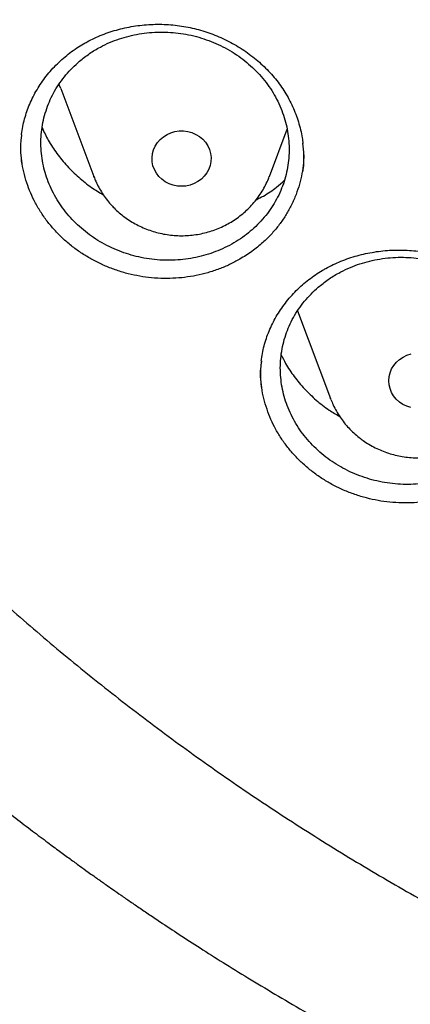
# Model space of a CAD drawing. Header units: millimetres. Extents: x 8 to 806, y 12 to 1720.
# Tile 72 of 131: x 377.15 to 382.43, y 1537.89 to 1551.21. Entities that reach past the tile are written whole.
import ezdxf

# ---------------------------------------------------------------- set-up
doc = ezdxf.new("R2010")
doc.units = ezdxf.units.MM

msp = doc.modelspace()

# ---------------------------------------------------------------- linework, layer by layer
at = {"color": 7, "linetype": 'Continuous', "lineweight": 30}
for p, q in [((377.703, 1550.281), (378.15, 1549.093)), ((380.526, 1549.093), (380.767, 1549.734)), ((378.152, 1549.086), (378.15, 1549.093)), ((380.907, 1547.274), (381.354, 1546.086)), ((381.358, 1546.075), (381.354, 1546.086))]:
    msp.add_line(p, q, dxfattribs=at)
at = {"color": 7, "linetype": 'Continuous', "lineweight": 30, "flags": 128}
for points in [[(377.703, 1550.281), (377.687, 1550.325), (377.68, 1550.346)], [(379.031, 1549.093), (378.997, 1549.137), (378.97, 1549.186), (378.951, 1549.238), (378.94, 1549.292), (378.938, 1549.346), (378.944, 1549.401), (378.959, 1549.454), (378.981, 1549.504), (379.012, 1549.551), (379.049, 1549.594), (379.092, 1549.63), (379.141, 1549.661), (379.193, 1549.684), (379.249, 1549.7), (379.307, 1549.708), (379.365, 1549.709), (379.423, 1549.701), (379.479, 1549.685), (379.532, 1549.662), (379.581, 1549.632), (379.625, 1549.596), (379.662, 1549.554), (379.693, 1549.507), (379.716, 1549.457), (379.731, 1549.404), (379.737, 1549.349), (379.736, 1549.295), (379.725, 1549.241), (379.707, 1549.189), (379.68, 1549.14), (379.646, 1549.095), (379.606, 1549.056), (379.56, 1549.022), (379.509, 1548.995), (379.455, 1548.975), (379.398, 1548.963), (379.339, 1548.959), (379.281, 1548.963), (379.224, 1548.974), (379.17, 1548.994), (379.118, 1549.02), (379.072, 1549.054), (379.031, 1549.093)], [(382.285, 1546.04), (382.244, 1546.078), (382.208, 1546.122), (382.18, 1546.17), (382.159, 1546.221), (382.147, 1546.274), (382.143, 1546.329), (382.147, 1546.384), (382.16, 1546.437), (382.181, 1546.488), (382.21, 1546.536), (382.246, 1546.579), (382.288, 1546.617), (382.336, 1546.649), (382.388, 1546.673), (382.443, 1546.691)], [(382.44, 1545.965), (382.385, 1545.983), (382.333, 1546.008), (382.285, 1546.04)]]:
    msp.add_lwpolyline(points, dxfattribs=at)
at = {"color": 7, "linetype": 'Continuous', "lineweight": 30}
for points, knots in [([(364.404, 1568.108), (364.401, 1568.073), (364.397, 1568.002), (364.39, 1567.885), (364.384, 1567.76), (364.376, 1567.629), (364.368, 1567.488), (364.36, 1567.337), (364.351, 1567.158), (364.343, 1566.949), (364.334, 1566.709), (364.327, 1566.42), (364.322, 1566.078), (364.321, 1565.679), (364.326, 1565.251), (364.337, 1564.792), (364.357, 1564.306), (364.386, 1563.804), (364.423, 1563.299), (364.468, 1562.797), (364.522, 1562.296), (364.583, 1561.796), (364.67, 1561.171), (364.792, 1560.422), (364.959, 1559.552), (365.111, 1558.863), (365.234, 1558.352), (365.319, 1558.017), (365.407, 1557.688), (365.494, 1557.373), (365.578, 1557.081), (365.657, 1556.816), (365.73, 1556.577), (365.797, 1556.365), (365.857, 1556.178), (365.91, 1556.018), (365.955, 1555.883), (365.99, 1555.779), (366.017, 1555.699), (366.041, 1555.631), (366.067, 1555.555), (366.098, 1555.466), (366.135, 1555.362), (366.181, 1555.233), (366.238, 1555.076), (366.308, 1554.888), (366.387, 1554.679), (366.476, 1554.448), (366.576, 1554.195), (366.686, 1553.926), (366.801, 1553.649), (366.963, 1553.272), (367.173, 1552.801), (367.436, 1552.243), (367.735, 1551.637), (368.074, 1550.988), (368.455, 1550.3), (368.847, 1549.632), (369.288, 1548.918), (369.786, 1548.158), (370.348, 1547.354), (370.935, 1546.566), (371.471, 1545.888), (371.952, 1545.309), (372.374, 1544.821), (372.819, 1544.326), (373.288, 1543.825), (373.747, 1543.355), (374.192, 1542.916), (374.62, 1542.508), (375.066, 1542.099), (375.527, 1541.69), (375.942, 1541.336), (376.296, 1541.042), (376.579, 1540.814), (376.843, 1540.604), (377.089, 1540.413), (377.315, 1540.24), (377.512, 1540.092), (377.681, 1539.966), (377.825, 1539.861), (377.954, 1539.767), (378.06, 1539.69), (378.143, 1539.631), (378.203, 1539.589), (378.257, 1539.551), (378.323, 1539.504), (378.412, 1539.442), (378.522, 1539.365), (378.646, 1539.279), (378.781, 1539.187), (378.927, 1539.088), (379.114, 1538.963), (379.348, 1538.809), (379.634, 1538.624), (379.947, 1538.426), (380.287, 1538.217), (380.653, 1537.998), (381.037, 1537.773), (381.43, 1537.55), (381.826, 1537.332), (382.324, 1537.067), (382.924, 1536.76), (383.626, 1536.42), (384.325, 1536.1), (385.055, 1535.784), (385.816, 1535.476), (386.606, 1535.177), (387.39, 1534.901), (388.172, 1534.646), (388.949, 1534.411), (389.725, 1534.196), (390.498, 1533.999), (391.273, 1533.819), (392.126, 1533.641), (393.058, 1533.47), (394.069, 1533.312), (395.081, 1533.183), (396.096, 1533.082), (397.114, 1533.009), (398.133, 1532.964), (399.154, 1532.947), (400.174, 1532.958), (401.194, 1532.998), (402.212, 1533.065), (403.228, 1533.161), (404.24, 1533.285), (405.248, 1533.436), (406.179, 1533.601), (407.033, 1533.775), (407.814, 1533.951), (408.597, 1534.146), (409.386, 1534.361), (410.176, 1534.595), (410.968, 1534.85), (411.76, 1535.125), (412.556, 1535.422), (413.342, 1535.737), (414.116, 1536.069), (414.872, 1536.414), (415.615, 1536.774), (416.337, 1537.145), (417.037, 1537.524), (417.64, 1537.868), (418.152, 1538.173), (418.578, 1538.435), (418.994, 1538.7), (419.333, 1538.921), (419.589, 1539.092), (419.758, 1539.207), (419.903, 1539.306), (420.023, 1539.389), (420.119, 1539.456), (420.188, 1539.504), (420.234, 1539.537), (420.273, 1539.564), (420.319, 1539.597), (420.378, 1539.639), (420.448, 1539.689), (420.543, 1539.757), (420.668, 1539.848), (420.827, 1539.965), (421.028, 1540.114), (421.268, 1540.295), (421.543, 1540.507), (421.829, 1540.732), (422.143, 1540.985), (422.488, 1541.269), (422.863, 1541.587), (423.249, 1541.924), (423.645, 1542.282), (424.051, 1542.66), (424.438, 1543.034), (424.805, 1543.398), (425.145, 1543.746), (425.475, 1544.095), (425.79, 1544.437), (426.089, 1544.769), (426.386, 1545.11), (426.681, 1545.457), (426.972, 1545.809), (427.242, 1546.145), (427.494, 1546.467), (427.728, 1546.774), (427.946, 1547.065), (428.144, 1547.337), (428.331, 1547.599), (428.517, 1547.864), (428.713, 1548.149), (428.92, 1548.458), (429.139, 1548.794), (429.369, 1549.157), (429.609, 1549.546), (429.858, 1549.963), (430.094, 1550.374), (430.317, 1550.775), (430.526, 1551.162), (430.736, 1551.564), (430.939, 1551.968), (431.138, 1552.378), (431.328, 1552.784), (431.509, 1553.186), (431.674, 1553.566), (431.824, 1553.925), (431.961, 1554.262), (432.084, 1554.576), (432.195, 1554.868), (432.278, 1555.093), (432.336, 1555.254), (432.373, 1555.355), (432.404, 1555.443), (432.43, 1555.516), (432.451, 1555.577), (432.468, 1555.626), (432.487, 1555.682), (432.512, 1555.756), (432.547, 1555.857), (432.588, 1555.982), (432.641, 1556.141), (432.702, 1556.33), (432.77, 1556.546), (432.841, 1556.774), (432.912, 1557.013), (432.985, 1557.263), (433.071, 1557.571), (433.171, 1557.942), (433.283, 1558.381), (433.394, 1558.846), (433.495, 1559.299), (433.586, 1559.738), (433.667, 1560.158), (433.744, 1560.592), (433.832, 1561.128), (433.922, 1561.753), (434.007, 1562.456), (434.074, 1563.136), (434.124, 1563.793), (434.159, 1564.427), (434.181, 1565.038), (434.188, 1565.535), (434.189, 1565.923), (434.186, 1566.208), (434.181, 1566.487), (434.174, 1566.754), (434.165, 1567.007), (434.155, 1567.255), (434.144, 1567.493), (434.132, 1567.72), (434.119, 1567.922), (434.11, 1568.049), (434.106, 1568.108)], [0, 0, 0, 0, 0.000951, 0.00193, 0.003036, 0.004253, 0.00557, 0.006974, 0.008466, 0.010552, 0.012788, 0.015174, 0.018604, 0.022304, 0.026272, 0.03051, 0.035109, 0.039809, 0.0445, 0.049182, 0.053854, 0.058517, 0.063171, 0.071403, 0.079606, 0.08778, 0.090983, 0.094182, 0.097376, 0.100428, 0.103231, 0.105785, 0.10809, 0.110147, 0.111955, 0.113514, 0.114824, 0.115886, 0.116546, 0.117156, 0.117891, 0.118757, 0.119771, 0.120935, 0.122551, 0.124388, 0.126447, 0.128728, 0.13123, 0.133951, 0.136743, 0.139515, 0.145262, 0.150923, 0.1565, 0.163835, 0.171017, 0.178053, 0.185051, 0.193961, 0.202877, 0.211797, 0.220722, 0.226386, 0.232222, 0.238233, 0.244421, 0.250785, 0.255992, 0.261311, 0.266742, 0.272285, 0.27791, 0.2814, 0.284654, 0.287671, 0.290452, 0.292997, 0.295305, 0.297061, 0.298651, 0.300074, 0.30133, 0.302159, 0.302792, 0.303286, 0.303933, 0.304956, 0.306188, 0.307532, 0.308987, 0.310553, 0.31223, 0.315004, 0.318038, 0.32133, 0.324881, 0.328691, 0.332679, 0.336722, 0.340731, 0.344704, 0.351714, 0.358613, 0.3654, 0.372077, 0.379665, 0.387104, 0.394395, 0.401597, 0.408772, 0.415794, 0.42279, 0.429761, 0.436706, 0.445688, 0.454627, 0.463542, 0.472457, 0.481371, 0.490286, 0.4992, 0.508115, 0.517029, 0.525944, 0.534858, 0.543773, 0.552688, 0.561603, 0.568593, 0.575583, 0.582642, 0.589812, 0.597096, 0.604359, 0.61173, 0.61921, 0.626799, 0.634111, 0.641505, 0.648815, 0.655997, 0.663051, 0.669978, 0.674479, 0.678925, 0.683315, 0.687644, 0.689723, 0.691543, 0.693106, 0.69441, 0.695455, 0.696243, 0.696646, 0.696978, 0.697502, 0.698168, 0.698928, 0.699781, 0.70131, 0.703068, 0.705055, 0.708015, 0.711125, 0.714373, 0.717759, 0.721968, 0.726371, 0.73097, 0.735762, 0.74075, 0.745932, 0.750272, 0.754723, 0.75908, 0.763275, 0.767308, 0.771181, 0.775537, 0.77967, 0.783578, 0.787262, 0.79079, 0.794084, 0.797145, 0.799974, 0.80285, 0.805987, 0.809385, 0.813035, 0.816945, 0.821115, 0.825545, 0.830235, 0.834102, 0.838129, 0.842317, 0.846532, 0.850562, 0.854837, 0.85888, 0.862688, 0.866263, 0.869604, 0.872711, 0.875584, 0.878223, 0.879337, 0.880326, 0.881181, 0.881903, 0.882491, 0.882945, 0.883358, 0.884118, 0.885104, 0.886317, 0.887757, 0.88973, 0.891826, 0.894024, 0.896326, 0.898731, 0.901239, 0.905195, 0.909383, 0.913804, 0.918457, 0.922275, 0.926238, 0.930343, 0.934543, 0.941328, 0.94789, 0.954228, 0.960343, 0.966236, 0.971905, 0.977351, 0.980059, 0.98271, 0.985301, 0.987816, 0.990158, 0.992312, 0.994612, 0.996657, 0.99845, 1, 1, 1, 1]), ([(366.924, 1562.391), (366.938, 1562.26), (366.97, 1561.977), (367.027, 1561.542), (367.094, 1561.085), (367.169, 1560.63), (367.251, 1560.176), (367.34, 1559.722), (367.437, 1559.27), (367.54, 1558.82), (367.651, 1558.371), (367.77, 1557.924), (367.895, 1557.478), (368.028, 1557.035), (368.167, 1556.593), (368.314, 1556.153), (368.468, 1555.715), (368.629, 1555.28), (368.797, 1554.847), (368.971, 1554.416), (369.153, 1553.988), (369.342, 1553.562), (369.537, 1553.14), (369.739, 1552.72), (369.948, 1552.303), (370.164, 1551.889), (370.386, 1551.478), (370.615, 1551.07), (370.85, 1550.665), (371.092, 1550.264), (371.341, 1549.867), (371.595, 1549.473), (371.856, 1549.082), (372.123, 1548.696), (372.397, 1548.313), (372.676, 1547.934), (372.962, 1547.559), (373.254, 1547.188), (373.551, 1546.822), (373.855, 1546.459), (374.164, 1546.101), (374.479, 1545.748), (374.8, 1545.399), (375.126, 1545.054), (375.457, 1544.715), (375.795, 1544.379), (376.137, 1544.049), (376.485, 1543.724), (376.838, 1543.403), (377.196, 1543.088), (377.559, 1542.778), (377.927, 1542.473), (378.3, 1542.173), (378.678, 1541.879), (379.06, 1541.589), (379.447, 1541.306), (379.839, 1541.028), (380.235, 1540.755), (380.635, 1540.488), (381.04, 1540.227), (381.449, 1539.972), (381.861, 1539.722), (382.278, 1539.478), (382.699, 1539.241), (383.123, 1539.009), (383.552, 1538.783), (383.983, 1538.563), (384.418, 1538.35), (384.857, 1538.143), (385.299, 1537.942), (385.744, 1537.747), (386.192, 1537.558), (386.643, 1537.376), (387.097, 1537.201), (387.554, 1537.032), (388.014, 1536.869), (388.476, 1536.713), (388.94, 1536.563), (389.407, 1536.42), (389.876, 1536.284), (390.347, 1536.154), (390.82, 1536.031), (391.296, 1535.915), (391.773, 1535.806), (392.251, 1535.703), (392.732, 1535.607), (393.214, 1535.518), (393.697, 1535.436), (394.181, 1535.36), (394.667, 1535.292), (395.153, 1535.23), (395.641, 1535.175), (396.129, 1535.128), (396.619, 1535.087), (397.108, 1535.053), (397.599, 1535.026), (398.089, 1535.006), (398.58, 1534.993), (399.071, 1534.987), (399.562, 1534.988), (400.053, 1534.995), (400.544, 1535.01), (401.035, 1535.032), (401.525, 1535.061), (402.014, 1535.096), (402.503, 1535.139), (402.991, 1535.188), (403.479, 1535.245), (403.965, 1535.308), (404.451, 1535.378), (404.935, 1535.456), (405.418, 1535.54), (405.899, 1535.63), (406.379, 1535.728), (406.857, 1535.832), (407.334, 1535.944), (407.809, 1536.062), (408.281, 1536.186), (408.752, 1536.318), (409.221, 1536.456), (409.687, 1536.6), (410.151, 1536.751), (410.612, 1536.909), (411.071, 1537.074), (411.527, 1537.244), (411.98, 1537.422), (412.431, 1537.605), (412.878, 1537.795), (413.322, 1537.992), (413.763, 1538.194), (414.201, 1538.403), (414.636, 1538.618), (415.066, 1538.839), (415.494, 1539.067), (415.917, 1539.3), (416.337, 1539.539), (416.753, 1539.784), (417.165, 1540.035), (417.572, 1540.292), (417.976, 1540.555), (418.375, 1540.823), (418.77, 1541.097), (419.16, 1541.377), (419.546, 1541.662), (419.928, 1541.952), (420.304, 1542.248), (420.676, 1542.549), (421.043, 1542.855), (421.405, 1543.167), (421.761, 1543.484), (422.113, 1543.805), (422.46, 1544.132), (422.801, 1544.463), (423.137, 1544.8), (423.467, 1545.141), (423.792, 1545.486), (424.111, 1545.837), (424.425, 1546.191), (424.732, 1546.55), (425.034, 1546.914), (425.33, 1547.282), (425.621, 1547.653), (425.905, 1548.029), (426.183, 1548.409), (426.455, 1548.793), (426.72, 1549.181), (426.98, 1549.572), (427.233, 1549.967), (427.479, 1550.365), (427.72, 1550.767), (427.953, 1551.173), (428.181, 1551.581), (428.401, 1551.993), (428.615, 1552.408), (428.822, 1552.826), (429.023, 1553.246), (429.217, 1553.67), (429.403, 1554.096), (429.583, 1554.525), (429.756, 1554.956), (429.923, 1555.39), (430.082, 1555.826), (430.234, 1556.264), (430.379, 1556.704), (430.517, 1557.147), (430.647, 1557.591), (430.771, 1558.037), (430.887, 1558.484), (430.996, 1558.934), (431.098, 1559.385), (431.193, 1559.837), (431.28, 1560.29), (431.36, 1560.745), (431.433, 1561.201), (431.498, 1561.658), (431.544, 1562.013), (431.567, 1562.216), (431.572, 1562.267)], [0, 0, 0, 0, 0.004397, 0.009545, 0.014693, 0.019841, 0.024989, 0.030138, 0.035286, 0.040434, 0.045582, 0.05073, 0.055878, 0.061027, 0.066175, 0.071323, 0.076472, 0.08162, 0.086768, 0.091917, 0.097065, 0.102214, 0.107362, 0.112511, 0.11766, 0.122808, 0.127957, 0.133106, 0.138255, 0.143404, 0.148552, 0.153701, 0.15885, 0.164, 0.169149, 0.174298, 0.179447, 0.184596, 0.189746, 0.194895, 0.200044, 0.205194, 0.210343, 0.215493, 0.220642, 0.225792, 0.230942, 0.236091, 0.241241, 0.246391, 0.251541, 0.256691, 0.261841, 0.266991, 0.272141, 0.277291, 0.282441, 0.287591, 0.292741, 0.297891, 0.303041, 0.308192, 0.313342, 0.318492, 0.323643, 0.328793, 0.333944, 0.339094, 0.344244, 0.349395, 0.354546, 0.359696, 0.364847, 0.369997, 0.375148, 0.380299, 0.385449, 0.3906, 0.395751, 0.400901, 0.406052, 0.411203, 0.416354, 0.421504, 0.426655, 0.431806, 0.436957, 0.442108, 0.447259, 0.452409, 0.45756, 0.462711, 0.467862, 0.473013, 0.478164, 0.483315, 0.488466, 0.493617, 0.498767, 0.503918, 0.509069, 0.51422, 0.519371, 0.524522, 0.529673, 0.534824, 0.539975, 0.545126, 0.550277, 0.555427, 0.560578, 0.565729, 0.57088, 0.576031, 0.581182, 0.586333, 0.591483, 0.596634, 0.601785, 0.606936, 0.612087, 0.617237, 0.622388, 0.627539, 0.63269, 0.63784, 0.642991, 0.648141, 0.653292, 0.658443, 0.663593, 0.668744, 0.673894, 0.679045, 0.684195, 0.689346, 0.694496, 0.699646, 0.704797, 0.709947, 0.715097, 0.720248, 0.725398, 0.730548, 0.735698, 0.740848, 0.745998, 0.751148, 0.756298, 0.761448, 0.766598, 0.771748, 0.776898, 0.782048, 0.787197, 0.792347, 0.797497, 0.802646, 0.807796, 0.812945, 0.818095, 0.823244, 0.828393, 0.833543, 0.838692, 0.843841, 0.84899, 0.854139, 0.859289, 0.864438, 0.869587, 0.874735, 0.879884, 0.885033, 0.890182, 0.895331, 0.900479, 0.905628, 0.910777, 0.915925, 0.921074, 0.926222, 0.931371, 0.936519, 0.941667, 0.946816, 0.951964, 0.957112, 0.962261, 0.967409, 0.972557, 0.977705, 0.982853, 0.988001, 0.993149, 0.998297, 1, 1, 1, 1]), ([(377.959, 1550.653), (377.926, 1550.624), (377.86, 1550.565), (377.771, 1550.467), (377.69, 1550.361), (377.619, 1550.249), (377.56, 1550.133), (377.512, 1550.012), (377.474, 1549.887), (377.449, 1549.758), (377.435, 1549.63), (377.433, 1549.5), (377.444, 1549.369), (377.466, 1549.239), (377.5, 1549.112), (377.545, 1548.988), (377.602, 1548.866), (377.669, 1548.749), (377.747, 1548.639), (377.833, 1548.534), (377.93, 1548.436), (378.035, 1548.345), (378.147, 1548.263), (378.266, 1548.19), (378.392, 1548.125), (378.523, 1548.071), (378.657, 1548.027), (378.794, 1547.993), (378.935, 1547.97), (379.077, 1547.958), (379.218, 1547.957), (379.358, 1547.966), (379.498, 1547.987), (379.635, 1548.019), (379.767, 1548.061), (379.895, 1548.113), (380.018, 1548.175), (380.135, 1548.247), (380.244, 1548.327), (380.344, 1548.416), (380.437, 1548.513), (380.52, 1548.617), (380.592, 1548.726), (380.655, 1548.841), (380.706, 1548.962), (380.746, 1549.087), (380.775, 1549.213), (380.791, 1549.342), (380.796, 1549.472), (380.788, 1549.603), (380.769, 1549.732), (380.738, 1549.86), (380.696, 1549.986), (380.642, 1550.109), (380.577, 1550.226), (380.503, 1550.338), (380.417, 1550.445), (380.323, 1550.545), (380.221, 1550.637), (380.111, 1550.721), (379.992, 1550.797), (379.868, 1550.864), (379.739, 1550.92), (379.606, 1550.967), (379.469, 1551.004), (379.328, 1551.029), (379.188, 1551.044), (379.047, 1551.048), (378.905, 1551.041), (378.764, 1551.023), (378.628, 1550.994), (378.494, 1550.955), (378.364, 1550.905), (378.229, 1550.84), (378.091, 1550.758), (378.003, 1550.688), (377.959, 1550.653)], [0, 0, 0, 0, 0.013241, 0.026482, 0.040108, 0.053734, 0.066976, 0.080217, 0.093843, 0.107469, 0.120706, 0.133942, 0.147564, 0.161185, 0.174414, 0.187643, 0.201256, 0.214869, 0.228092, 0.241314, 0.25492, 0.268526, 0.281746, 0.294965, 0.308569, 0.322172, 0.335394, 0.348617, 0.362222, 0.375828, 0.389057, 0.402286, 0.415899, 0.429511, 0.442748, 0.455985, 0.469605, 0.483226, 0.496468, 0.50971, 0.523337, 0.536964, 0.550207, 0.56345, 0.577078, 0.590705, 0.603944, 0.617183, 0.630806, 0.64443, 0.657661, 0.670892, 0.684508, 0.698124, 0.711348, 0.724572, 0.73818, 0.751788, 0.765008, 0.778228, 0.791832, 0.805435, 0.818656, 0.831877, 0.845482, 0.859086, 0.872313, 0.885539, 0.899149, 0.91276, 0.925994, 0.939228, 0.952847, 0.966465, 0.983139, 1, 1, 1, 1]), ([(378.009, 1550.886), (378.026, 1550.895), (378.074, 1550.923), (378.159, 1550.965), (378.263, 1551.01), (378.372, 1551.049), (378.484, 1551.082), (378.598, 1551.109), (378.715, 1551.13), (378.833, 1551.144), (378.953, 1551.151), (379.072, 1551.152), (379.191, 1551.146), (379.309, 1551.133), (379.426, 1551.114), (379.54, 1551.088), (379.652, 1551.056), (379.762, 1551.017), (379.871, 1550.972), (379.977, 1550.92), (380.081, 1550.863), (380.182, 1550.8), (380.278, 1550.731), (380.369, 1550.657), (380.456, 1550.579), (380.536, 1550.497), (380.61, 1550.412), (380.677, 1550.324), (380.738, 1550.232), (380.793, 1550.137), (380.842, 1550.038), (380.884, 1549.936), (380.92, 1549.831), (380.949, 1549.725), (380.97, 1549.627), (380.978, 1549.564), (380.981, 1549.538)], [0, 0, 0, 0, 0.014893, 0.044523, 0.074284, 0.104237, 0.13436, 0.164623, 0.194984, 0.225396, 0.255794, 0.286117, 0.316313, 0.346339, 0.376158, 0.405725, 0.435068, 0.464648, 0.494554, 0.524734, 0.555121, 0.58564, 0.616209, 0.646722, 0.677094, 0.707254, 0.737145, 0.766727, 0.796073, 0.82582, 0.855802, 0.886042, 0.916497, 0.947113, 0.977835, 1, 1, 1, 1]), ([(377.172, 1549.654), (377.172, 1549.657), (377.176, 1549.695), (377.189, 1549.767), (377.213, 1549.871), (377.244, 1549.972), (377.282, 1550.072), (377.328, 1550.171), (377.381, 1550.267), (377.44, 1550.36), (377.506, 1550.45), (377.578, 1550.536), (377.656, 1550.617), (377.739, 1550.694), (377.827, 1550.765), (377.917, 1550.83), (377.979, 1550.868), (378.009, 1550.886)], [0, 0, 0, 0, 0.005385, 0.076126, 0.146234, 0.216334, 0.287221, 0.358635, 0.430478, 0.502627, 0.574953, 0.647304, 0.719508, 0.791441, 0.862997, 0.934092, 1, 1, 1, 1]), ([(377.45, 1549.754), (377.477, 1549.696), (377.534, 1549.574), (377.649, 1549.4), (377.787, 1549.232), (377.944, 1549.078), (378.108, 1548.947), (378.226, 1548.876), (378.28, 1548.844)], [0, 0, 0, 0, 0.156669, 0.330766, 0.505418, 0.679515, 0.853652, 1, 1, 1, 1]), ([(377.174, 1549.657), (377.172, 1549.642), (377.158, 1549.563), (377.156, 1549.433), (377.168, 1549.32), (377.173, 1549.272)], [0, 0, 0, 0, 0.118273, 0.627183, 1, 1, 1, 1]), ([(380.125, 1547.972), (380.08, 1547.948), (379.99, 1547.899), (379.845, 1547.838), (379.694, 1547.788), (379.538, 1547.75), (379.38, 1547.725), (379.219, 1547.712), (379.056, 1547.711), (378.893, 1547.723), (378.734, 1547.748), (378.576, 1547.784), (378.421, 1547.834), (378.271, 1547.894), (378.128, 1547.966), (377.991, 1548.048), (377.862, 1548.14), (377.74, 1548.243), (377.63, 1548.353), (377.529, 1548.471), (377.439, 1548.598), (377.36, 1548.73), (377.294, 1548.867), (377.241, 1549.008), (377.2, 1549.153), (377.173, 1549.301), (377.16, 1549.425), (377.161, 1549.499), (377.161, 1549.524)], [0, 0, 0, 0, 0.038639, 0.07728, 0.117031, 0.15678, 0.1956, 0.234421, 0.274379, 0.314337, 0.353041, 0.391745, 0.431582, 0.471418, 0.510002, 0.548587, 0.58829, 0.627993, 0.666636, 0.705279, 0.745048, 0.784817, 0.823419, 0.862021, 0.901743, 0.941466, 0.980105, 1, 1, 1, 1]), ([(380.98, 1549.156), (380.982, 1549.166), (380.995, 1549.241), (380.997, 1549.37), (380.986, 1549.489), (380.981, 1549.541)], [0, 0, 0, 0, 0.0803759, 0.5915937, 1, 1, 1, 1]), ([(380.993, 1549.385), (380.991, 1549.337), (380.986, 1549.239), (380.962, 1549.095), (380.925, 1548.952), (380.875, 1548.811), (380.812, 1548.675), (380.737, 1548.546), (380.65, 1548.423), (380.551, 1548.307), (380.432, 1548.19), (380.292, 1548.075), (380.181, 1548.007), (380.125, 1547.972)], [0, 0, 0, 0, 0.085825, 0.17154, 0.257257, 0.345459, 0.43366, 0.519401, 0.605143, 0.693367, 0.781591, 0.890187, 1, 1, 1, 1]), ([(378.153, 1549.086), (378.16, 1549.067), (378.179, 1549.019), (378.216, 1548.945), (378.264, 1548.864), (378.318, 1548.786), (378.359, 1548.738), (378.38, 1548.713)], [0, 0, 0, 0, 0.139841, 0.353546, 0.567499, 0.781747, 1, 1, 1, 1]), ([(378.38, 1548.713), (378.395, 1548.698), (378.431, 1548.659), (378.493, 1548.601), (378.568, 1548.541), (378.647, 1548.487), (378.73, 1548.439), (378.817, 1548.398), (378.907, 1548.362), (379, 1548.334), (379.094, 1548.312), (379.19, 1548.298), (379.288, 1548.29), (379.385, 1548.29), (379.482, 1548.298), (379.579, 1548.312), (379.674, 1548.333), (379.767, 1548.362), (379.858, 1548.397), (379.945, 1548.439), (380.029, 1548.487), (380.109, 1548.542), (380.184, 1548.602), (380.254, 1548.667), (380.319, 1548.738), (380.377, 1548.813), (380.43, 1548.892), (380.475, 1548.975), (380.507, 1549.041), (380.521, 1549.08), (380.524, 1549.09)], [0, 0, 0, 0, 0.0248628, 0.0616084, 0.0983947, 0.1352468, 0.172163, 0.2091405, 0.2461752, 0.2832623, 0.3203962, 0.3575706, 0.394779, 0.4320144, 0.4692695, 0.5065342, 0.5438007, 0.5810607, 0.6183058, 0.6555274, 0.6927169, 0.7298659, 0.7669666, 0.8040118, 0.8409954, 0.8779127, 0.9147606, 0.9515381, 0.988246, 1, 1, 1, 1]), ([(380.347, 1548.777), (380.38, 1548.793), (380.478, 1548.842), (380.606, 1548.929), (380.694, 1549.006), (380.728, 1549.037)], [0, 0, 0, 0, 0.237044, 0.698033, 1, 1, 1, 1]), ([(381.186, 1547.592), (381.154, 1547.563), (381.088, 1547.503), (381, 1547.404), (380.92, 1547.298), (380.851, 1547.186), (380.793, 1547.069), (380.746, 1546.948), (380.71, 1546.823), (380.686, 1546.695), (380.674, 1546.566), (380.674, 1546.437), (380.686, 1546.307), (380.709, 1546.178), (380.745, 1546.052), (380.791, 1545.929), (380.849, 1545.809), (380.918, 1545.693), (380.997, 1545.584), (381.085, 1545.481), (381.183, 1545.384), (381.289, 1545.295), (381.402, 1545.215), (381.522, 1545.144), (381.648, 1545.081), (381.78, 1545.029), (381.914, 1544.987), (382.052, 1544.955), (382.193, 1544.934), (382.335, 1544.924), (382.476, 1544.925), (382.617, 1544.936), (382.756, 1544.959), (382.893, 1544.992), (383.025, 1545.035), (383.152, 1545.089), (383.274, 1545.152), (383.39, 1545.226), (383.498, 1545.307), (383.597, 1545.396), (383.689, 1545.494), (383.771, 1545.599), (383.842, 1545.709), (383.903, 1545.824), (383.953, 1545.945), (383.992, 1546.07), (384.019, 1546.196), (384.034, 1546.324), (384.037, 1546.454), (384.028, 1546.585), (384.008, 1546.713), (383.975, 1546.839), (383.931, 1546.964), (383.876, 1547.086), (383.81, 1547.202), (383.734, 1547.312), (383.647, 1547.418), (383.552, 1547.516), (383.448, 1547.606), (383.337, 1547.689), (383.218, 1547.763), (383.093, 1547.828), (382.964, 1547.882), (382.83, 1547.927), (382.692, 1547.961), (382.551, 1547.985), (382.41, 1547.998), (382.269, 1548), (382.127, 1547.991), (381.987, 1547.971), (381.851, 1547.941), (381.718, 1547.9), (381.589, 1547.849), (381.454, 1547.782), (381.317, 1547.698), (381.23, 1547.628), (381.186, 1547.592)], [0, 0, 0, 0, 0.013243, 0.026485, 0.040113, 0.05374, 0.066983, 0.080226, 0.093853, 0.107481, 0.120721, 0.13396, 0.147585, 0.16121, 0.174442, 0.187675, 0.201292, 0.21491, 0.228135, 0.24136, 0.254969, 0.268578, 0.281799, 0.295019, 0.308623, 0.322227, 0.335447, 0.348668, 0.362272, 0.375876, 0.389101, 0.402326, 0.415935, 0.429544, 0.442777, 0.45601, 0.469627, 0.483244, 0.496484, 0.509724, 0.523348, 0.536972, 0.550216, 0.563459, 0.577087, 0.590715, 0.603956, 0.617197, 0.630823, 0.64445, 0.657685, 0.67092, 0.68454, 0.69816, 0.711387, 0.724614, 0.738226, 0.751838, 0.765059, 0.77828, 0.791885, 0.805491, 0.81871, 0.83193, 0.845533, 0.859137, 0.87236, 0.885583, 0.89919, 0.912797, 0.926028, 0.939258, 0.952873, 0.966487, 0.983151, 1, 1, 1, 1]), ([(381.242, 1547.82), (381.258, 1547.829), (381.306, 1547.857), (381.39, 1547.9), (381.494, 1547.946), (381.603, 1547.987), (381.714, 1548.021), (381.828, 1548.049), (381.945, 1548.071), (382.063, 1548.087), (382.182, 1548.095), (382.302, 1548.097), (382.421, 1548.093), (382.539, 1548.081), (382.656, 1548.064), (382.77, 1548.039), (382.883, 1548.008), (382.993, 1547.971), (383.102, 1547.928), (383.209, 1547.878), (383.314, 1547.822), (383.415, 1547.76), (383.512, 1547.693), (383.604, 1547.621), (383.691, 1547.545), (383.772, 1547.464), (383.847, 1547.38), (383.915, 1547.293), (383.977, 1547.202), (384.033, 1547.108), (384.083, 1547.01), (384.126, 1546.91), (384.163, 1546.806), (384.193, 1546.7), (384.216, 1546.596), (384.225, 1546.527), (384.229, 1546.493)], [0, 0, 0, 0, 0.014807, 0.044246, 0.073815, 0.103575, 0.133505, 0.163574, 0.193741, 0.223958, 0.254163, 0.284292, 0.314296, 0.34413, 0.37376, 0.403138, 0.432293, 0.461683, 0.491399, 0.52139, 0.551589, 0.581922, 0.612307, 0.64264, 0.672836, 0.702824, 0.732548, 0.761968, 0.791154, 0.820735, 0.850557, 0.880638, 0.910934, 0.941393, 0.971959, 1, 1, 1, 1]), ([(380.417, 1546.595), (380.422, 1546.629), (380.431, 1546.697), (380.454, 1546.799), (380.484, 1546.901), (380.522, 1547.001), (380.567, 1547.099), (380.618, 1547.196), (380.677, 1547.289), (380.742, 1547.379), (380.813, 1547.466), (380.89, 1547.548), (380.972, 1547.625), (381.059, 1547.697), (381.149, 1547.762), (381.211, 1547.801), (381.242, 1547.82)], [0, 0, 0, 0, 0.068566, 0.139252, 0.209903, 0.281336, 0.353289, 0.425663, 0.498338, 0.571181, 0.644041, 0.716749, 0.789182, 0.861233, 0.932821, 1, 1, 1, 1]), ([(380.687, 1546.68), (380.706, 1546.64), (380.755, 1546.538), (380.861, 1546.382), (380.999, 1546.216), (381.157, 1546.064), (381.318, 1545.938), (381.431, 1545.872), (381.48, 1545.843)], [0, 0, 0, 0, 0.1159158, 0.301309, 0.487293, 0.6726864, 0.8581523, 1, 1, 1, 1]), ([(380.42, 1546.598), (380.417, 1546.579), (380.403, 1546.496), (380.402, 1546.37), (380.414, 1546.263), (380.419, 1546.221)], [0, 0, 0, 0, 0.1517288, 0.6695909, 1, 1, 1, 1]), ([(383.387, 1544.945), (383.342, 1544.92), (383.252, 1544.87), (383.107, 1544.809), (382.956, 1544.757), (382.801, 1544.717), (382.643, 1544.69), (382.482, 1544.675), (382.319, 1544.673), (382.156, 1544.683), (381.996, 1544.705), (381.839, 1544.74), (381.683, 1544.787), (381.532, 1544.846), (381.388, 1544.915), (381.251, 1544.995), (381.121, 1545.086), (380.999, 1545.187), (380.887, 1545.295), (380.785, 1545.411), (380.693, 1545.536), (380.613, 1545.667), (380.546, 1545.803), (380.492, 1545.942), (380.449, 1546.086), (380.421, 1546.233), (380.407, 1546.362), (380.407, 1546.441), (380.407, 1546.471)], [0, 0, 0, 0, 0.038513, 0.077027, 0.11665, 0.156272, 0.19492, 0.233569, 0.273351, 0.313133, 0.351661, 0.390188, 0.429842, 0.469496, 0.507906, 0.546316, 0.58584, 0.625363, 0.663843, 0.702322, 0.741921, 0.78152, 0.819973, 0.858425, 0.897993, 0.937561, 0.976061, 1, 1, 1, 1]), ([(381.359, 1546.075), (381.369, 1546.05), (381.391, 1545.996), (381.433, 1545.916), (381.482, 1545.836), (381.538, 1545.76), (381.6, 1545.688), (381.668, 1545.62), (381.717, 1545.58), (381.742, 1545.559)], [0, 0, 0, 0, 0.126061, 0.270609, 0.415333, 0.560265, 0.705429, 0.850841, 1, 1, 1, 1]), ([(381.742, 1545.559), (381.759, 1545.546), (381.802, 1545.514), (381.873, 1545.467), (381.958, 1545.421), (382.045, 1545.381), (382.136, 1545.347), (382.23, 1545.321), (382.325, 1545.301), (382.421, 1545.289), (382.519, 1545.283), (382.616, 1545.285), (382.713, 1545.294), (382.809, 1545.31), (382.904, 1545.334), (382.997, 1545.364), (383.086, 1545.401), (383.173, 1545.445), (383.256, 1545.495), (383.334, 1545.551), (383.408, 1545.612), (383.477, 1545.679), (383.54, 1545.751), (383.597, 1545.827), (383.648, 1545.908), (383.691, 1545.991), (383.718, 1546.051), (383.729, 1546.083), (383.73, 1546.085)], [0, 0, 0, 0, 0.026946, 0.067173, 0.107444, 0.147781, 0.188178, 0.228632, 0.269134, 0.309679, 0.350258, 0.390866, 0.431491, 0.472125, 0.512758, 0.553382, 0.593987, 0.634564, 0.675104, 0.715597, 0.756035, 0.79641, 0.836717, 0.876951, 0.917108, 0.957189, 0.997194, 1, 1, 1, 1])]:
    msp.add_open_spline(points, degree=3, knots=knots, dxfattribs=at)

doc.saveas('drawing.dxf')
